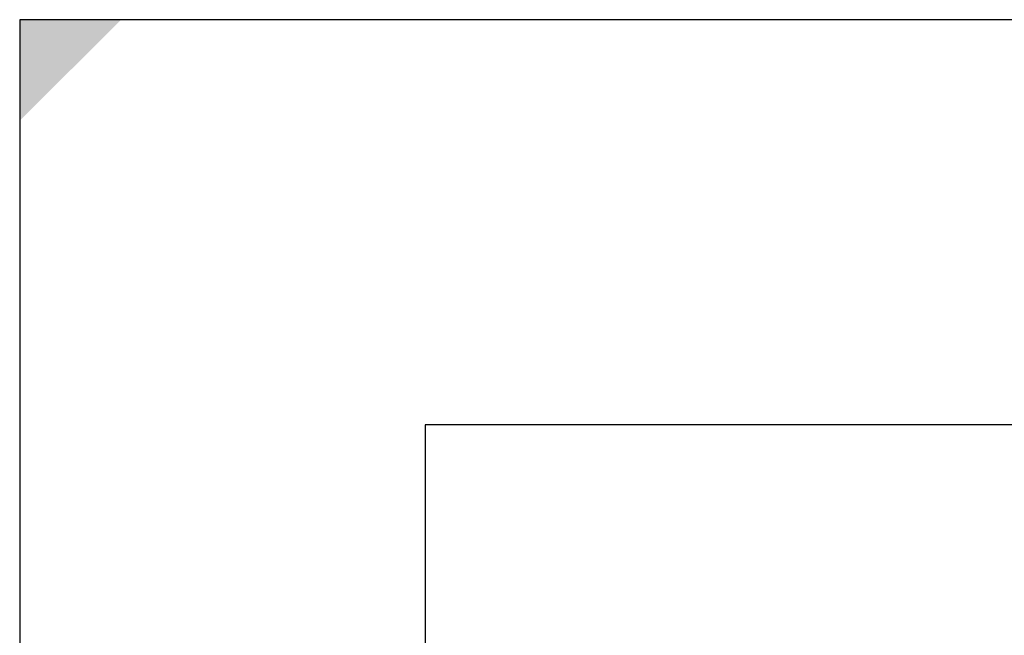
# Model space of a CAD drawing. Extents: x 0 to 2972, y 0 to 2102.
# Tile 20 of 45: x 0 to 121, y 2027 to 2102. Entities that reach past the tile are written whole.
import ezdxf

# ---------------------------------------------------------------- set-up
doc = ezdxf.new("R2010")
doc.units = 0
doc.header["$LTSCALE"] = 25
doc.layers.add('KADER', color=7, linetype='CONTINUOUS')
doc.styles.get("Standard").update_dxf_attribs({"font": 'iso.shx', "width": 0.8})

# ---------------------------------------------------------------- blocks, each defined once
blk = doc.blocks.new('A0')
at = {"layer": 'KADER', "color": 0}
for p, q in [((1189, 841), (0, 841)), ((0, 841), (0, 0)), ((20, 821), (20, 20)), ((1169, 821), (20, 821))]:
    blk.add_line(p, q, dxfattribs=at)
blk.add_solid([(5, 841), (0, 841), (0, 836)], dxfattribs=at)
at = {"layer": 'KADER', "color": 0, "width": 0.8}
for p, height in [((1002.466, 82.103), 5), ((1058.355, 82.103), 3.5), ((1002.466, 74.103), 3.5), ((1135.369, 71.205), 5), ((1002.466, 66.103), 3.5), ((1135.266, 53.409), 5), ((1031.47, 46.281), 2.5), ((1066.739, 46.281), 2.5), ((1103.13, 44.287), 3.5), ((1031.47, 41.281), 2.5), ((1066.739, 41.281), 2.5), ((1031.47, 36.281), 2.5), ((1066.739, 36.281), 2.5), ((1102.186, 33.144), 3.5), ((1133.401, 33.144), 3.5), ((1096.595, 22.325), 5), ((1110.152, 22.135), 5)]:
    blk.add_attdef('X', p, '', height=height, dxfattribs=at)

msp = doc.modelspace()

# ---------------------------------------------------------------- block references
at = {"layer": 'KADER', "color": 0, "xscale": 2.5, "yscale": 2.5, "zscale": 2.5}
msp.add_blockref('A0', (0, 0), dxfattribs=at)

doc.saveas('drawing.dxf')
